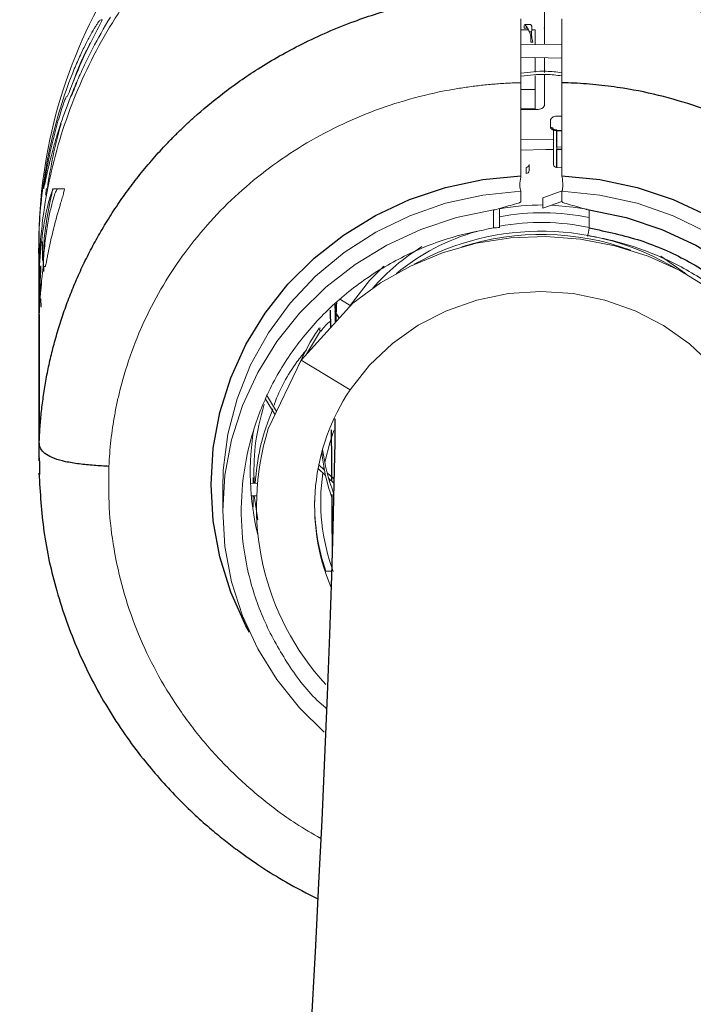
# Paper-space layout '_Front' of a CAD drawing. Header units: millimetres. Extents: x -1506 to 1507, y 5 to 2555.
# Tile 23 of 55: x -1335 to -1280, y 2265 to 2345. Entities that reach past the tile are written whole.
import ezdxf

# ---------------------------------------------------------------- set-up
doc = ezdxf.new("R2010")
doc.units = ezdxf.units.MM

psp = doc.layouts.new('_Front')

# ---------------------------------------------------------------- linework, layer by layer
at = {"color": 144, "linetype": 'Continuous', "lineweight": 18}
for p, q in [((-1292.424, 2363.914), (-1292.424, 2342.83)), ((-1293.728, 2344.008), (-1294.349, 2344.005)), ((-1294.066, 2344.151), (-1294.078, 2344.362)), ((-1294.066, 2344.151), (-1293.9, 2344.151)), ((-1293.571, 2344.447), (-1294.043, 2344.447)), ((-1293.825, 2344.25), (-1293.9, 2344.151)), ((-1293.18, 2344.011), (-1293.47, 2344.009)), ((-1293.18, 2342.812), (-1293.18, 2344.011)), ((-1292.476, 2344.151), (-1292.424, 2344.151)), ((-1292.424, 2344.447), (-1292.453, 2344.447)), ((-1293.641, 2343.841), (-1293.475, 2343.841)), ((-1294.349, 2342.789), (-1291.003, 2342.846)), ((-1293.537, 2343.013), (-1293.372, 2343.013)), ((-1291.003, 2341.689), (-1294.349, 2341.772)), ((-1293.18, 2340.554), (-1293.18, 2341.726)), ((-1292.424, 2341.704), (-1292.424, 2340.539)), ((-1293.18, 2340.276), (-1293.18, 2337.578)), ((-1292.424, 2340.339), (-1292.424, 2337.923)), ((-1294.349, 2332.11), (-1294.349, 2339.696)), ((-1294.349, 2339.136), (-1293.18, 2339.15)), ((-1291.003, 2332.11), (-1291.003, 2339.696)), ((-1291.424, 2336.963), (-1291.003, 2336.963)), ((-1291.928, 2336.07), (-1291.928, 2336.644)), ((-1291.681, 2335.872), (-1291.679, 2335.849)), ((-1291.676, 2335.85), (-1291.676, 2333.016)), ((-1291.424, 2335.786), (-1291.424, 2335.841)), ((-1291.003, 2335.811), (-1291.424, 2335.816)), ((-1291.424, 2335.786), (-1291.003, 2335.782)), ((-1294.349, 2335.097), (-1291.676, 2335.073)), ((-1291.003, 2334.456), (-1291.424, 2334.45)), ((-1293.917, 2332.789), (-1293.917, 2332.288)), ((-1293.676, 2332.528), (-1293.676, 2333.016)), ((-1291.003, 2332.744), (-1291.424, 2332.788)), ((-1294.349, 2330.849), (-1294.349, 2329.998)), ((-1290.991, 2330.893), (-1292.547, 2330.323)), ((-1292.547, 2330.323), (-1292.547, 2329.466)), ((-1291.003, 2330.849), (-1291.003, 2329.998)), ((-1292.547, 2329.466), (-1291.003, 2329.998)), ((-1296.587, 2327.857), (-1296.587, 2329.32)), ((-1296.08, 2329.435), (-1296.08, 2327.903)), ((-1288.765, 2329.32), (-1288.765, 2327.857)), ((-1333.639, 2325.212), (-1333.639, 2328.264)), ((-1333.376, 2326.102), (-1333.376, 2325.195)), ((-1333.375, 2325.778), (-1333.327, 2324.98)), ((-1333.639, 2325.187), (-1333.639, 2324.429)), ((-1333.562, 2323.902), (-1333.639, 2325.177)), ((-1333.31, 2324.706), (-1333.301, 2324.557)), ((-1333.528, 2322.536), (-1333.579, 2324.096)), ((-1333.639, 2323.381), (-1333.639, 2322.062)), ((-1333.621, 2323.331), (-1333.538, 2322.379)), ((-1333.502, 2322.896), (-1333.512, 2323.057)), ((-1333.491, 2321.382), (-1333.514, 2322.083)), ((-1312.267, 2317.084), (-1308.057, 2321.718)), ((-1309.062, 2322.014), (-1308.271, 2321.534)), ((-1308.271, 2321.534), (-1308.243, 2321.514)), ((-1333.631, 2320.152), (-1333.664, 2321.065)), ((-1333.639, 2320.791), (-1333.633, 2318.916)), ((-1311.827, 2317.569), (-1310.701, 2319.459)), ((-1312.267, 2317.084), (-1314.959, 2311.459)), ((-1308.271, 2314.659), (-1312.267, 2317.084)), ((-1315.089, 2314.254), (-1314.28, 2312.879)), ((-1314.407, 2312.613), (-1315.211, 2313.957)), ((-1333.612, 2307.749), (-1333.639, 2310.523)), ((-1310.282, 2307.66), (-1310.917, 2308.274)), ((-1310.862, 2308.573), (-1310.372, 2308.09)), ((-1310.456, 2308.172), (-1310.423, 2308.364)), ((-1310.151, 2307.88), (-1309.638, 2307.413)), ((-1315.841, 2307.022), (-1316.41, 2307.032)), ((-1316.176, 2307.5), (-1316.176, 2307.028)), ((-1309.639, 2307.079), (-1310.024, 2307.422)), ((-1318.676, 2306.616), (-1318.676, 2304.783)), ((-1316.343, 2306.009), (-1315.907, 2306.017)), ((-1316.176, 2306.012), (-1316.176, 2305.08)), ((-1316.098, 2306.014), (-1315.812, 2304.047))]:
    psp.add_line(p, q, dxfattribs=at)
at = {"color": 7, "linetype": 'Continuous', "lineweight": 25}
for p, q in [((-1294.349, 2337.568), (-1293.18, 2337.578)), ((-1291.424, 2334.45), (-1291.424, 2335.786)), ((-1291.426, 2334.275), (-1291.003, 2334.281)), ((-1291.424, 2332.788), (-1291.424, 2334.275)), ((-1333.676, 2326.52), (-1333.676, 2324.195)), ((-1333.669, 2325.762), (-1333.675, 2326.201)), ((-1333.643, 2324.867), (-1333.658, 2325.295)), ((-1333.676, 2324.183), (-1333.676, 2308.864)), ((-1333.607, 2324.149), (-1333.633, 2324.645)), ((-1333.537, 2323.143), (-1333.56, 2323.433)), ((-1309.449, 2320.186), (-1309.488, 2321.673)), ((-1333.639, 2320.791), (-1333.639, 2310.523)), ((-1309.506, 2320.65), (-1309.5, 2320.13)), ((-1333.622, 2308.839), (-1333.612, 2307.746)), ((-1309.794, 2299.84), (-1310.334, 2299.868))]:
    psp.add_line(p, q, dxfattribs=at)
at = {"color": 144, "linetype": 'Continuous', "lineweight": 18, "flags": 128}
for points in [[(-1292.928, 2337.524), (-1293.436, 2337.524), (-1294.349, 2337.523)], [(-1294.349, 2334.197), (-1292.324, 2334.258), (-1291.676, 2334.241)], [(-1294.349, 2330.849), (-1297.456, 2330.532), (-1300.494, 2329.862), (-1303.418, 2328.848), (-1306.187, 2327.505), (-1308.759, 2325.853), (-1311.099, 2323.915), (-1313.171, 2321.72), (-1314.946, 2319.3), (-1316.397, 2316.689), (-1317.505, 2313.925), (-1318.252, 2311.049), (-1318.629, 2308.103), (-1318.676, 2306.616)], [(-1266.676, 2306.616), (-1266.723, 2308.103), (-1267.1, 2311.049), (-1267.847, 2313.925), (-1268.955, 2316.689), (-1270.406, 2319.3), (-1272.181, 2321.72), (-1274.253, 2323.915), (-1276.593, 2325.853), (-1279.165, 2327.505), (-1281.934, 2328.848), (-1284.858, 2329.862), (-1287.896, 2330.532), (-1291.003, 2330.849)], [(-1288.939, 2329.372), (-1290.091, 2329.559), (-1291.839, 2329.71)], [(-1296.587, 2329.32), (-1299.594, 2328.695), (-1302.504, 2327.737), (-1305.276, 2326.46), (-1307.873, 2324.882), (-1310.257, 2323.024), (-1312.395, 2320.914), (-1314.257, 2318.58), (-1315.818, 2316.056), (-1317.055, 2313.375), (-1317.951, 2310.577), (-1318.494, 2307.699), (-1318.676, 2304.783), (-1318.494, 2301.868), (-1317.951, 2298.997), (-1317.055, 2296.208), (-1315.818, 2293.541), (-1314.257, 2291.033), (-1312.395, 2288.72), (-1310.384, 2286.744)], [(-1308.057, 2321.718), (-1305.802, 2323.371), (-1303.348, 2324.749), (-1300.733, 2325.832), (-1297.997, 2326.603), (-1295.179, 2327.05), (-1292.324, 2327.167), (-1289.475, 2326.952), (-1286.673, 2326.408), (-1283.963, 2325.543), (-1281.384, 2324.371), (-1278.976, 2322.909), (-1276.774, 2321.179), (-1274.813, 2319.208), (-1273.122, 2317.025), (-1271.727, 2314.663), (-1270.648, 2312.158), (-1269.902, 2309.548), (-1269.5, 2306.872), (-1269.448, 2304.17), (-1269.747, 2301.484), (-1270.393, 2298.854)], [(-1288.908, 2327.234), (-1288.909, 2327.19), (-1288.903, 2327.184), (-1288.891, 2327.216), (-1288.874, 2327.284), (-1288.852, 2327.387), (-1288.826, 2327.521), (-1288.796, 2327.679), (-1288.765, 2327.857)], [(-1280.856, 2324.083), (-1280.923, 2324.139), (-1282.917, 2325.554)], [(-1305.538, 2324.729), (-1306.694, 2323.559), (-1308.271, 2321.534)], [(-1308.271, 2314.659), (-1306.694, 2316.655), (-1304.831, 2318.418), (-1302.721, 2319.912), (-1300.407, 2321.106), (-1297.936, 2321.976), (-1295.358, 2322.504), (-1292.725, 2322.681), (-1290.091, 2322.501), (-1287.51, 2321.969), (-1285.035, 2321.095), (-1282.714, 2319.898), (-1280.597, 2318.401), (-1278.725, 2316.636), (-1277.138, 2314.637), (-1275.866, 2312.447), (-1274.937, 2310.108), (-1274.369, 2307.669), (-1274.173, 2305.18), (-1274.354, 2302.691), (-1274.907, 2300.253), (-1275.231, 2299.301)], [(-1310.701, 2319.459), (-1310.754, 2319.515), (-1310.793, 2319.566), (-1310.818, 2319.611), (-1310.826, 2319.647), (-1310.818, 2319.673), (-1310.793, 2319.688), (-1310.754, 2319.691), (-1310.701, 2319.683)], [(-1310.351, 2308.743), (-1309.947, 2310.329), (-1309.6, 2311.336)]]:
    psp.add_lwpolyline(points, dxfattribs=at)
at = {"color": 7, "linetype": 'Continuous', "lineweight": 25, "flags": 128}
for points in [[(-1316.496, 2294.894), (-1316.773, 2295.412), (-1318.008, 2298.162), (-1318.901, 2301.024), (-1319.442, 2303.959), (-1319.624, 2306.928), (-1319.442, 2309.892), (-1318.901, 2312.809), (-1318.008, 2315.642), (-1316.773, 2318.352), (-1315.215, 2320.902), (-1313.353, 2323.259), (-1311.213, 2325.391), (-1308.824, 2327.27), (-1306.217, 2328.869), (-1303.428, 2330.168), (-1300.493, 2331.149), (-1297.454, 2331.799), (-1294.349, 2332.11)], [(-1291.003, 2332.11), (-1287.898, 2331.799), (-1284.859, 2331.149), (-1281.924, 2330.168), (-1279.135, 2328.869), (-1276.528, 2327.27), (-1274.139, 2325.391), (-1271.999, 2323.259), (-1270.137, 2320.902), (-1268.579, 2318.352), (-1267.344, 2315.642), (-1266.451, 2312.809), (-1265.91, 2309.892), (-1265.728, 2306.928), (-1265.91, 2303.959), (-1266.451, 2301.024), (-1267.344, 2298.162), (-1268.579, 2295.412), (-1268.856, 2294.894)], [(-1288.765, 2329.32), (-1285.758, 2328.695), (-1282.848, 2327.737), (-1280.076, 2326.46), (-1277.479, 2324.882), (-1275.095, 2323.024), (-1272.957, 2320.914), (-1271.095, 2318.58), (-1269.534, 2316.056), (-1268.297, 2313.375), (-1267.401, 2310.577), (-1266.858, 2307.699), (-1266.676, 2304.783), (-1266.858, 2301.868), (-1267.401, 2298.997), (-1268.297, 2296.208), (-1269.534, 2293.541), (-1271.095, 2291.033), (-1272.957, 2288.72), (-1275.095, 2286.633), (-1275.733, 2286.099)], [(-1309.513, 2312.283), (-1309.538, 2310.368), (-1309.603, 2306.999), (-1309.692, 2303.353), (-1309.805, 2299.471), (-1309.964, 2294.705), (-1310.152, 2289.751), (-1310.365, 2284.676), (-1310.598, 2279.543), (-1310.849, 2274.412), (-1311.113, 2269.34), (-1311.524, 2261.954)]]:
    psp.add_lwpolyline(points, dxfattribs=at)
at = {"color": 144, "linetype": 'Continuous', "lineweight": 18}
for centre, radius, start, end in [((-1292.676, 2326.52), 41, 147.99481, 180), ((-1291.914, 2335.832), 0.239, 4.33247, 93.34305), ((-1284.843, 2334.307), 6.583, 178.75343, 180.27361), ((-1293.916, 2333.029), 0.24, 269.78812, 356.86088), ((-1291.436, 2333.029), 0.24, 183.13912, 270.21188), ((-1293.923, 2332.535), 0.247, 271.47838, 358.59258), ((-1286.862, 2300.429), 30.435, 104.90238, 107.63058), ((-1292.624, 2310.346), 19.38, 89.77139, 100.27223), ((-1298.49, 2300.429), 30.435, 72.36942, 75.09762), ((-1292.62, 2310.261), 18.831, 78.18667, 100.58732), ((-1296.588, 2330.666), 2.81, 270.02771, 280.41454), ((-1292.733, 2309.284), 19.017, 77.9587, 100.13881), ((-1292.983, 2310.072), 18.19, 105.77493, 129.29674), ((-1292.678, 2306.307), 21.283, 58.78334, 119.14882), ((-1292.677, 2306.107), 21.225, 69.90231, 107.80353), ((-1293.052, 2311.128), 17.854, 121.63851, 138.51542), ((-1294.159, 2305.154), 17.015, 146.03921, 202.70347), ((-1295.149, 2307.923), 21.28, 170.18333, 193.82929), ((-1294.48, 2305.129), 21.436, 162.82279, 222.64634), ((-1294.191, 2311.245), 16.486, 185.85067, 199.44607), ((-1294.407, 2311.989), 16.271, 187.76997, 200.69968), ((-1294.401, 2305.509), 16.275, 171.66237, 200.4131), ((-1294.439, 2305.352), 16.736, 179.20037, 199.14238)]:
    psp.add_arc(centre, radius, start, end, dxfattribs=at)
for points, knots in [([(-1323.216, 2350.537), (-1324.799, 2348.786), (-1326.207, 2346.926), (-1328.066, 2343.979), (-1328.643, 2342.971), (-1329.713, 2340.901), (-1330.205, 2339.838), (-1331.545, 2336.579), (-1332.237, 2334.361), (-1332.984, 2330.97), (-1333.185, 2329.829), (-1333.411, 2328.1), (-1333.474, 2327.521), (-1333.576, 2326.358), (-1333.614, 2325.772), (-1333.639, 2325.187)], [0, 0, 0, 0, 0.25, 0.25, 0.375, 0.375, 0.5, 0.5, 0.75, 0.75, 0.875, 0.875, 0.9375, 0.9375, 1, 1, 1, 1]), ([(-1291.003, 2347.288), (-1290.79, 2347.281), (-1290.35, 2347.268), (-1289.67, 2347.235), (-1288.95, 2347.189), (-1288.189, 2347.127), (-1287.388, 2347.046), (-1286.548, 2346.946), (-1285.669, 2346.822), (-1284.753, 2346.674), (-1283.8, 2346.497), (-1282.812, 2346.291), (-1281.789, 2346.05), (-1280.733, 2345.774), (-1279.647, 2345.459), (-1278.531, 2345.102), (-1276.315, 2344.323), (-1273.255, 2342.997), (-1269.68, 2340.972), (-1266.76, 2338.93), (-1264.646, 2337.175), (-1263.108, 2335.736), (-1261.96, 2334.568), (-1260.879, 2333.371), (-1259.864, 2332.149), (-1258.914, 2330.906), (-1258.03, 2329.645), (-1257.209, 2328.369), (-1256.452, 2327.082), (-1255.757, 2325.787), (-1255.123, 2324.487), (-1254.548, 2323.184), (-1254.031, 2321.882), (-1253.571, 2320.582), (-1253.165, 2319.287), (-1252.813, 2317.999), (-1252.512, 2316.72), (-1252.26, 2315.453), (-1252.055, 2314.199), (-1251.897, 2312.959), (-1251.779, 2311.736), (-1251.735, 2310.925), (-1251.713, 2310.523)], [0, 0, 0, 0, 0.010491, 0.021667, 0.033528, 0.046073, 0.059304, 0.073219, 0.087819, 0.103103, 0.119072, 0.135726, 0.153065, 0.171088, 0.189797, 0.209189, 0.229267, 0.306615, 0.375185, 0.434974, 0.485981, 0.51411, 0.541874, 0.569272, 0.596305, 0.622973, 0.649276, 0.675213, 0.700785, 0.725992, 0.750833, 0.77531, 0.799421, 0.823167, 0.846548, 0.869565, 0.892216, 0.914502, 0.936424, 0.957981, 0.979173, 1, 1, 1, 1]), ([(-1333.281, 2331.075), (-1333.269, 2331.084), (-1333.244, 2331.185), (-1333.161, 2331.568), (-1333.102, 2331.854), (-1332.94, 2332.587), (-1332.837, 2333.035), (-1332.636, 2333.826), (-1332.56, 2334.111), (-1332.393, 2334.712), (-1332.301, 2335.028), (-1332, 2336.018), (-1331.763, 2336.734), (-1331.339, 2337.889), (-1331.187, 2338.285), (-1330.865, 2339.088), (-1330.694, 2339.496), (-1330.331, 2340.323), (-1330.139, 2340.742), (-1329.734, 2341.591), (-1329.519, 2342.022), (-1328.847, 2343.318), (-1328.363, 2344.181), (-1327.841, 2345.041)], [0, 0, 0, 0, 0.125, 0.125, 0.25, 0.25, 0.375, 0.375, 0.4375, 0.4375, 0.5, 0.5, 0.625, 0.625, 0.6875, 0.6875, 0.75, 0.75, 0.8125, 0.8125, 0.875, 0.875, 1, 1, 1, 1]), ([(-1331.916, 2337.653), (-1331.618, 2338.622), (-1331.299, 2339.522), (-1330.884, 2340.566), (-1330.8, 2340.771), (-1330.634, 2341.166), (-1330.552, 2341.357), (-1330.306, 2341.91), (-1330.145, 2342.254), (-1329.833, 2342.89), (-1329.681, 2343.183), (-1329.403, 2343.698), (-1329.275, 2343.921), (-1329.103, 2344.205), (-1329.049, 2344.291), (-1328.95, 2344.446), (-1328.904, 2344.514), (-1328.781, 2344.687), (-1328.719, 2344.763), (-1328.678, 2344.796)], [0, 0, 0, 0, 0.25, 0.25, 0.3125, 0.3125, 0.375, 0.375, 0.5, 0.5, 0.625, 0.625, 0.75, 0.75, 0.8125, 0.8125, 0.875, 0.875, 1, 1, 1, 1]), ([(-1328.508, 2344.836), (-1328.501, 2344.838), (-1328.511, 2344.807), (-1328.562, 2344.694), (-1328.603, 2344.612), (-1328.749, 2344.323), (-1328.877, 2344.079), (-1328.999, 2343.85)], [0, 0, 0, 0, 0.25, 0.25, 0.5, 0.5, 1, 1, 1, 1]), ([(-1294.349, 2344.286), (-1294.349, 2344.339), (-1294.349, 2344.446), (-1294.349, 2344.601), (-1294.349, 2344.753), (-1294.349, 2344.85), (-1294.349, 2344.899)], [0, 0, 0, 0, 0.249239, 0.498602, 0.748661, 1, 1, 1, 1]), ([(-1291.003, 2344.9), (-1291.003, 2344.85), (-1291.003, 2344.753), (-1291.003, 2344.601), (-1291.003, 2344.446), (-1291.003, 2344.34), (-1291.003, 2344.286)], [0, 0, 0, 0, 0.25134, 0.501399, 0.750762, 1, 1, 1, 1]), ([(-1294.349, 2343.462), (-1294.349, 2343.534), (-1294.349, 2343.676), (-1294.349, 2343.885), (-1294.349, 2344.089), (-1294.349, 2344.221), (-1294.349, 2344.286)], [0, 0, 0, 0, 0.254882, 0.506288, 0.754511, 1, 1, 1, 1]), ([(-1294.043, 2344.411), (-1294.02, 2344.411), (-1293.965, 2344.411), (-1293.796, 2344.142), (-1293.671, 2343.9), (-1293.641, 2343.841)], [0, 0, 0, 0, 0.336118, 0.837999, 1, 1, 1, 1]), ([(-1293.475, 2343.841), (-1293.459, 2344.022), (-1293.428, 2344.373), (-1293.525, 2344.417), (-1293.571, 2344.439)], [0, 0, 0, 0, 0.514765, 1, 1, 1, 1]), ([(-1291.003, 2344.286), (-1291.003, 2344.234), (-1291.003, 2344.129), (-1291.003, 2343.968), (-1291.003, 2343.803), (-1291.003, 2343.634), (-1291.003, 2343.52), (-1291.003, 2343.463)], [0, 0, 0, 0, 0.196194, 0.39407, 0.59388, 0.795814, 1, 1, 1, 1]), ([(-1294.349, 2342.432), (-1294.349, 2342.503), (-1294.349, 2342.645), (-1294.349, 2342.855), (-1294.349, 2343.062), (-1294.349, 2343.264), (-1294.349, 2343.397), (-1294.349, 2343.462)], [0, 0, 0, 0, 0.207462, 0.411316, 0.611407, 0.807643, 1, 1, 1, 1]), ([(-1293.641, 2343.841), (-1293.596, 2343.751), (-1293.564, 2343.628), (-1293.529, 2343.336), (-1293.526, 2343.174), (-1293.537, 2343.013)], [0, 0, 0, 0, 0.5, 0.5, 1, 1, 1, 1]), ([(-1293.372, 2343.013), (-1293.417, 2343.168), (-1293.449, 2343.327), (-1293.483, 2343.62), (-1293.486, 2343.748), (-1293.475, 2343.841)], [0, 0, 0, 0, 0.5, 0.5, 1, 1, 1, 1]), ([(-1291.003, 2343.463), (-1291.003, 2343.397), (-1291.003, 2343.264), (-1291.003, 2343.062), (-1291.003, 2342.855), (-1291.003, 2342.644), (-1291.003, 2342.502), (-1291.003, 2342.431)], [0, 0, 0, 0, 0.192344, 0.388574, 0.588666, 0.792527, 1, 1, 1, 1]), ([(-1329.427, 2343), (-1329.497, 2342.874), (-1329.857, 2342.223), (-1330.404, 2341.078), (-1330.785, 2339.979), (-1330.828, 2339.855)], [0, 0, 0, 0, 0.175798, 0.907646, 1, 1, 1, 1]), ([(-1294.349, 2339.696), (-1294.349, 2339.937), (-1294.349, 2340.382), (-1294.349, 2340.992), (-1294.349, 2341.516), (-1294.349, 2341.98), (-1294.349, 2342.284), (-1294.349, 2342.432)], [0, 0, 0, 0, 0.270366, 0.499597, 0.675124, 0.842248, 1, 1, 1, 1]), ([(-1291.003, 2342.431), (-1291.003, 2342.358), (-1291.003, 2342.211), (-1291.003, 2341.988), (-1291.003, 2341.759), (-1291.003, 2341.526), (-1291.003, 2341.287), (-1291.003, 2340.918), (-1291.003, 2340.385), (-1291.003, 2339.938), (-1291.003, 2339.696)], [0, 0, 0, 0, 0.077383, 0.157187, 0.239317, 0.323658, 0.410082, 0.498454, 0.728547, 1, 1, 1, 1]), ([(-1294.349, 2340.479), (-1293.661, 2340.564), (-1292.544, 2340.702), (-1291.431, 2340.568), (-1291.003, 2340.517)], [0, 0, 0, 0, 0.616031, 1, 1, 1, 1]), ([(-1291.003, 2340.262), (-1291.431, 2340.313), (-1292.545, 2340.447), (-1293.662, 2340.309), (-1294.349, 2340.224)], [0, 0, 0, 0, 0.3845901, 1, 1, 1, 1]), ([(-1330.925, 2339.632), (-1331.033, 2339.357), (-1331.133, 2339.099), (-1331.248, 2338.812), (-1331.279, 2338.736), (-1331.326, 2338.629), (-1331.34, 2338.6), (-1331.346, 2338.597)], [0, 0, 0, 0, 0.5, 0.5, 0.75, 0.75, 1, 1, 1, 1]), ([(-1331.025, 2338.603), (-1331.02, 2338.605), (-1331.005, 2338.635), (-1330.958, 2338.741), (-1330.927, 2338.818), (-1330.813, 2339.101), (-1330.712, 2339.359), (-1330.603, 2339.633)], [0, 0, 0, 0, 0.25, 0.25, 0.5, 0.5, 1, 1, 1, 1]), ([(-1294.349, 2339.696), (-1294.536, 2339.691), (-1294.909, 2339.682), (-1295.468, 2339.657), (-1296.026, 2339.624), (-1296.584, 2339.582), (-1297.141, 2339.532), (-1297.698, 2339.473), (-1298.253, 2339.405), (-1298.808, 2339.33), (-1300.279, 2339.106), (-1302.645, 2338.615), (-1305.831, 2337.637), (-1308.903, 2336.372), (-1311.825, 2334.829), (-1314.571, 2333.029), (-1317.118, 2330.983), (-1319.449, 2328.706), (-1321.534, 2326.225), (-1323.356, 2323.564), (-1324.892, 2320.743), (-1326.142, 2317.788), (-1326.874, 2315.404), (-1327.279, 2313.676), (-1327.488, 2312.632), (-1327.661, 2311.583), (-1327.797, 2310.529), (-1327.9, 2309.47), (-1327.939, 2308.761), (-1327.958, 2308.407)], [0, 0, 0, 0, 0.010754, 0.021506, 0.032257, 0.043011, 0.05377, 0.064538, 0.075316, 0.086108, 0.096916, 0.161333, 0.225782, 0.290399, 0.355036, 0.419373, 0.483721, 0.548297, 0.613155, 0.67732, 0.741787, 0.806517, 0.871021, 0.892572, 0.914071, 0.935541, 0.957005, 0.978484, 1, 1, 1, 1]), ([(-1331.436, 2338.551), (-1331.456, 2338.517), (-1331.491, 2338.435), (-1331.589, 2338.184), (-1331.649, 2338.02), (-1331.786, 2337.622), (-1331.86, 2337.397), (-1332.016, 2336.895), (-1332.095, 2336.631), (-1332.173, 2336.353)], [0, 0, 0, 0, 0.25, 0.25, 0.5, 0.5, 0.75, 0.75, 1, 1, 1, 1]), ([(-1292.928, 2337.524), (-1292.792, 2337.525), (-1292.66, 2337.568), (-1292.476, 2337.714), (-1292.424, 2337.816), (-1292.424, 2337.923)], [0, 0, 0, 0, 0.5, 0.5, 1, 1, 1, 1]), ([(-1291.424, 2336.963), (-1291.557, 2336.963), (-1291.687, 2336.927), (-1291.873, 2336.808), (-1291.928, 2336.726), (-1291.928, 2336.644)], [0, 0, 0, 0, 0.5, 0.5, 1, 1, 1, 1]), ([(-1291.424, 2335.842), (-1291.436, 2335.842), (-1291.482, 2335.841), (-1291.56, 2335.853), (-1291.638, 2335.874), (-1291.688, 2335.9), (-1291.691, 2335.904), (-1291.693, 2335.906)], [0, 0, 0, 0, 0.0809243, 0.317088, 0.5508353, 0.7801552, 1, 1, 1, 1]), ([(-1291.424, 2335.786), (-1291.463, 2335.787), (-1291.501, 2335.789), (-1291.565, 2335.796), (-1291.592, 2335.801), (-1291.655, 2335.817), (-1291.676, 2335.832), (-1291.676, 2335.85)], [0, 0, 0, 0, 0.25, 0.25, 0.5, 0.5, 1, 1, 1, 1]), ([(-1294.361, 2330.893), (-1294.382, 2330.939), (-1294.398, 2331.001), (-1294.421, 2331.156), (-1294.426, 2331.246), (-1294.426, 2331.549), (-1294.402, 2331.782), (-1294.36, 2331.999)], [0, 0, 0, 0, 0.25, 0.25, 0.5, 0.5, 1, 1, 1, 1]), ([(-1290.992, 2331.999), (-1290.95, 2331.782), (-1290.926, 2331.55), (-1290.926, 2331.146), (-1290.949, 2330.985), (-1290.991, 2330.893)], [0, 0, 0, 0, 0.5, 0.5, 1, 1, 1, 1]), ([(-1333.639, 2324.429), (-1333.594, 2325.425), (-1333.511, 2326.334), (-1333.297, 2327.979), (-1333.172, 2328.677), (-1332.982, 2329.547), (-1332.918, 2329.806), (-1332.799, 2330.25), (-1332.742, 2330.436), (-1332.639, 2330.736), (-1332.592, 2330.851), (-1332.514, 2331.006), (-1332.482, 2331.044), (-1332.46, 2331.044)], [0, 0, 0, 0, 0.25, 0.25, 0.5, 0.5, 0.625, 0.625, 0.75, 0.75, 0.875, 0.875, 1, 1, 1, 1]), ([(-1333.425, 2330.534), (-1333.407, 2330.694), (-1333.39, 2330.83), (-1333.366, 2331.017), (-1333.358, 2331.068), (-1333.357, 2331.068)], [0, 0, 0, 0, 0.5, 0.5, 1, 1, 1, 1]), ([(-1332.152, 2331.039), (-1332.187, 2331.005), (-1332.259, 2330.937), (-1332.45, 2330.411), (-1332.676, 2329.58), (-1332.915, 2328.447), (-1333.128, 2327.019), (-1333.272, 2325.75), (-1333.306, 2324.917), (-1333.314, 2324.706)], [0, 0, 0, 0, 0.157, 0.314021, 0.470919, 0.627821, 0.786982, 0.946117, 1, 1, 1, 1]), ([(-1333.271, 2324.305), (-1333.287, 2324.997), (-1333.339, 2327.278), (-1332.858, 2329.519), (-1332.523, 2331.081)], [0, 0, 0, 0, 0.3032498, 1, 1, 1, 1]), ([(-1333.055, 2331.063), (-1333.056, 2331.063), (-1333.058, 2331.05), (-1333.065, 2331.002), (-1333.07, 2330.966), (-1333.088, 2330.827), (-1333.105, 2330.691), (-1333.124, 2330.531)], [0, 0, 0, 0, 0.25, 0.25, 0.5, 0.5, 1, 1, 1, 1]), ([(-1331.603, 2331.037), (-1331.595, 2331.046), (-1331.59, 2331.045), (-1331.586, 2331.025), (-1331.587, 2331.006), (-1331.599, 2330.923), (-1331.619, 2330.832), (-1331.679, 2330.602), (-1331.717, 2330.464), (-1331.802, 2330.17), (-1331.849, 2330.014), (-1331.896, 2329.862)], [0, 0, 0, 0, 0.125, 0.125, 0.25, 0.25, 0.5, 0.5, 0.75, 0.75, 1, 1, 1, 1]), ([(-1294.689, 2329.841), (-1294.608, 2329.862), (-1294.535, 2329.886), (-1294.441, 2329.925), (-1294.412, 2329.939), (-1294.367, 2329.968), (-1294.349, 2329.983), (-1294.349, 2329.998)], [0, 0, 0, 0, 0.5, 0.5, 0.75, 0.75, 1, 1, 1, 1]), ([(-1291.003, 2329.998), (-1291.003, 2329.983), (-1290.985, 2329.968), (-1290.94, 2329.939), (-1290.911, 2329.925), (-1290.817, 2329.886), (-1290.744, 2329.862), (-1290.663, 2329.841)], [0, 0, 0, 0, 0.25, 0.25, 0.5, 0.5, 1, 1, 1, 1]), ([(-1310.198, 2288.649), (-1310.454, 2288.872), (-1311.723, 2289.976), (-1313.508, 2292.412), (-1315.426, 2295.876), (-1316.673, 2299.629), (-1317.236, 2303.525), (-1317.113, 2307.464), (-1316.283, 2311.328), (-1314.796, 2315.014), (-1312.667, 2318.407), (-1309.982, 2321.425), (-1306.796, 2323.967), (-1303.409, 2325.858), (-1299.975, 2327.177), (-1297.716, 2327.63), (-1296.587, 2327.857)], [0, 0, 0, 0, 0.019573, 0.096939, 0.174214, 0.251489, 0.328859, 0.406229, 0.483598, 0.560967, 0.638347, 0.715728, 0.793121, 0.870514, 0.935257, 1, 1, 1, 1]), ([(-1275.666, 2289.785), (-1274.948, 2290.531), (-1273.34, 2292.2), (-1271.465, 2295.258), (-1270.022, 2298.765), (-1269.224, 2302.465), (-1269.1, 2306.241), (-1269.634, 2309.99), (-1270.834, 2313.601), (-1272.643, 2316.979), (-1275.032, 2320.016), (-1277.912, 2322.641), (-1281.218, 2324.763), (-1284.367, 2326.125), (-1286.965, 2326.881), (-1288.328, 2327.129), (-1288.908, 2327.234)], [0, 0, 0, 0, 0.062762, 0.140513, 0.218273, 0.296034, 0.373794, 0.451554, 0.52935, 0.607146, 0.68494, 0.762733, 0.840522, 0.91831, 0.965256, 1, 1, 1, 1]), ([(-1333.675, 2325.775), (-1333.676, 2325.907), (-1333.676, 2326.072), (-1333.675, 2326.416), (-1333.673, 2326.591), (-1333.671, 2326.741)], [0, 0, 0, 0, 0.5, 0.5, 1, 1, 1, 1]), ([(-1333.639, 2326.473), (-1333.657, 2325.953), (-1333.68, 2325.273), (-1333.675, 2325.092), (-1333.674, 2325.049)], [0, 0, 0, 0, 0.7641807, 1, 1, 1, 1]), ([(-1333.371, 2326.738), (-1333.373, 2326.59), (-1333.375, 2326.415), (-1333.376, 2326.073), (-1333.376, 2325.91), (-1333.375, 2325.778)], [0, 0, 0, 0, 0.5, 0.5, 1, 1, 1, 1]), ([(-1332.938, 2325.696), (-1332.964, 2325.562), (-1332.989, 2325.432), (-1333.036, 2325.193), (-1333.058, 2325.085), (-1333.114, 2324.814), (-1333.14, 2324.709), (-1333.149, 2324.709)], [0, 0, 0, 0, 0.25, 0.25, 0.5, 0.5, 1, 1, 1, 1]), ([(-1333.639, 2323.381), (-1333.627, 2323.627), (-1333.612, 2323.844), (-1333.59, 2324.132), (-1333.582, 2324.221), (-1333.567, 2324.384), (-1333.559, 2324.458), (-1333.538, 2324.642), (-1333.526, 2324.721), (-1333.51, 2324.785), (-1333.505, 2324.768), (-1333.505, 2324.643), (-1333.509, 2324.532), (-1333.521, 2324.307), (-1333.526, 2324.222), (-1333.537, 2324.032), (-1333.543, 2323.927), (-1333.563, 2323.585), (-1333.579, 2323.325), (-1333.602, 2322.886), (-1333.61, 2322.73), (-1333.625, 2322.406), (-1333.632, 2322.237), (-1333.639, 2322.062)], [0, 0, 0, 0, 0.125, 0.125, 0.1875, 0.1875, 0.25, 0.25, 0.375, 0.375, 0.5, 0.5, 0.625, 0.625, 0.6875, 0.6875, 0.75, 0.75, 0.875, 0.875, 0.9375, 0.9375, 1, 1, 1, 1]), ([(-1333.315, 2324.706), (-1333.334, 2324.549), (-1333.353, 2324.391), (-1333.388, 2324.074), (-1333.406, 2323.915), (-1333.455, 2323.435), (-1333.486, 2323.112), (-1333.568, 2322.134), (-1333.611, 2321.47), (-1333.639, 2320.791)], [0, 0, 0, 0, 0.125, 0.125, 0.25, 0.25, 0.5, 0.5, 1, 1, 1, 1]), ([(-1333.67, 2321.658), (-1333.67, 2322.037), (-1333.672, 2322.689), (-1333.649, 2323.176), (-1333.639, 2323.381)], [0, 0, 0, 0, 0.579973, 1, 1, 1, 1]), ([(-1333.639, 2322.062), (-1333.657, 2321.615), (-1333.68, 2321.017), (-1333.671, 2320.387), (-1333.668, 2320.228)], [0, 0, 0, 0, 0.747353, 1, 1, 1, 1]), ([(-1310.645, 2319.439), (-1310.529, 2319.601), (-1310.314, 2319.904), (-1310.026, 2320.147), (-1309.892, 2320.26)], [0, 0, 0, 0, 0.534748, 1, 1, 1, 1]), ([(-1310.819, 2319.671), (-1311.063, 2319.297), (-1311.709, 2318.304), (-1312.205, 2317.234), (-1312.514, 2316.568)], [0, 0, 0, 0, 0.37694, 1, 1, 1, 1]), ([(-1314.478, 2313.396), (-1314.466, 2313.435), (-1314.055, 2314.691), (-1313.18, 2316.241), (-1312.107, 2317.577), (-1311.848, 2317.9)], [0, 0, 0, 0, 0.023576, 0.764242, 1, 1, 1, 1]), ([(-1315.289, 2313.483), (-1315.589, 2312.346), (-1316.148, 2310.23), (-1316.126, 2308.04), (-1316.117, 2307.027)], [0, 0, 0, 0, 0.5372181, 1, 1, 1, 1]), ([(-1316.027, 2307.025), (-1315.928, 2308.014), (-1315.719, 2310.094), (-1314.97, 2312.063), (-1314.577, 2313.097)], [0, 0, 0, 0, 0.475235, 1, 1, 1, 1]), ([(-1327.958, 2308.407), (-1327.974, 2307.283), (-1328.006, 2305.036), (-1327.596, 2301.67), (-1326.857, 2298.35), (-1325.76, 2295.117), (-1324.333, 2292.006), (-1322.58, 2289.043), (-1320.524, 2286.255), (-1318.182, 2283.672), (-1315.579, 2281.336), (-1313.072, 2279.447), (-1311.362, 2278.466), (-1310.67, 2278.07)], [0, 0, 0, 0, 0.09358, 0.187177, 0.281073, 0.374953, 0.468359, 0.561676, 0.655645, 0.749387, 0.842961, 0.936558, 1, 1, 1, 1])]:
    psp.add_open_spline(points, degree=3, knots=knots, dxfattribs=at)
at = {"color": 7, "linetype": 'Continuous', "lineweight": 25}
for points, knots in [([(-1333.639, 2310.523), (-1333.628, 2310.733), (-1333.607, 2311.156), (-1333.562, 2311.791), (-1333.506, 2312.432), (-1333.438, 2313.077), (-1333.357, 2313.726), (-1333.265, 2314.38), (-1333.16, 2315.038), (-1333.042, 2315.699), (-1332.91, 2316.364), (-1332.766, 2317.033), (-1332.607, 2317.704), (-1332.435, 2318.378), (-1332.248, 2319.054), (-1332.047, 2319.733), (-1331.83, 2320.413), (-1331.599, 2321.094), (-1331.353, 2321.777), (-1331.091, 2322.461), (-1330.813, 2323.145), (-1330.52, 2323.829), (-1330.21, 2324.512), (-1329.884, 2325.195), (-1329.541, 2325.877), (-1329.182, 2326.558), (-1328.805, 2327.236), (-1328.411, 2327.912), (-1328, 2328.585), (-1327.572, 2329.255), (-1327.126, 2329.922), (-1326.662, 2330.584), (-1326.18, 2331.241), (-1325.68, 2331.893), (-1325.163, 2332.54), (-1324.627, 2333.18), (-1324.073, 2333.814), (-1323.5, 2334.44), (-1322.91, 2335.059), (-1322.301, 2335.669), (-1321.673, 2336.271), (-1320.504, 2337.343), (-1318.592, 2338.93), (-1315.672, 2340.972), (-1312.097, 2342.997), (-1308.797, 2344.426), (-1306.101, 2345.346), (-1304.289, 2345.872), (-1302.566, 2346.292), (-1300.938, 2346.62), (-1299.411, 2346.868), (-1297.989, 2347.048), (-1296.676, 2347.172), (-1295.475, 2347.251), (-1294.712, 2347.276), (-1294.349, 2347.288)], [0, 0, 0, 0, 0.010889, 0.021878, 0.032968, 0.044159, 0.05545, 0.066842, 0.078334, 0.089927, 0.10162, 0.113414, 0.125309, 0.137304, 0.149399, 0.161596, 0.173893, 0.18629, 0.198789, 0.211388, 0.224087, 0.236887, 0.249788, 0.26279, 0.275892, 0.289094, 0.302398, 0.315802, 0.329307, 0.342913, 0.356619, 0.370426, 0.384333, 0.398342, 0.412451, 0.426661, 0.440971, 0.455382, 0.469894, 0.484507, 0.49922, 0.514035, 0.565038, 0.624826, 0.693396, 0.770745, 0.803825, 0.835003, 0.86428, 0.891655, 0.917128, 0.940699, 0.962368, 0.982135, 1, 1, 1, 1]), ([(-1257.394, 2308.407), (-1257.403, 2308.6), (-1257.423, 2308.987), (-1257.465, 2309.566), (-1257.518, 2310.144), (-1257.581, 2310.72), (-1257.655, 2311.295), (-1257.739, 2311.868), (-1257.834, 2312.44), (-1257.94, 2313.011), (-1258.056, 2313.58), (-1258.183, 2314.147), (-1258.525, 2315.558), (-1259.21, 2317.787), (-1260.459, 2320.743), (-1261.996, 2323.564), (-1263.818, 2326.225), (-1265.903, 2328.706), (-1268.234, 2330.983), (-1270.78, 2333.029), (-1273.526, 2334.829), (-1276.449, 2336.372), (-1279.521, 2337.637), (-1282.707, 2338.615), (-1285.219, 2339.136), (-1286.986, 2339.394), (-1287.987, 2339.512), (-1288.99, 2339.603), (-1289.996, 2339.667), (-1290.667, 2339.687), (-1291.003, 2339.696)], [0, 0, 0, 0, 0.01174, 0.023467, 0.035183, 0.046893, 0.0586, 0.070308, 0.08202, 0.09374, 0.105471, 0.117217, 0.128982, 0.193472, 0.258216, 0.322669, 0.386848, 0.451692, 0.516282, 0.580616, 0.644967, 0.709589, 0.77422, 0.838655, 0.903087, 0.922526, 0.941922, 0.961288, 0.980642, 1, 1, 1, 1]), ([(-1291.928, 2336.07), (-1291.923, 2336.043), (-1291.914, 2335.988), (-1291.837, 2335.917), (-1291.754, 2335.871), (-1291.692, 2335.856), (-1291.68, 2335.853)], [0, 0, 0, 0, 0.294935, 0.620055, 0.920047, 1, 1, 1, 1]), ([(-1288.765, 2327.857), (-1287.35, 2327.56), (-1284.586, 2326.98), (-1280.75, 2325.273), (-1277.3, 2323.073), (-1274.299, 2320.335), (-1271.808, 2317.17), (-1269.922, 2313.649), (-1268.67, 2309.885), (-1268.115, 2305.978), (-1268.242, 2302.04), (-1269.081, 2298.189), (-1270.563, 2294.511), (-1272.735, 2291.187), (-1274.497, 2289.008), (-1275.645, 2288.117), (-1275.73, 2288.051)], [0, 0, 0, 0, 0.079921, 0.156098, 0.232275, 0.308458, 0.38464, 0.460825, 0.53701, 0.61316, 0.68931, 0.765461, 0.841611, 0.917753, 0.993894, 1, 1, 1, 1]), ([(-1309.398, 2321.746), (-1309.411, 2321.463), (-1309.434, 2320.98), (-1309.44, 2320.425), (-1309.442, 2320.194)], [0, 0, 0, 0, 0.584304, 1, 1, 1, 1]), ([(-1309.896, 2321.152), (-1309.895, 2320.952), (-1309.894, 2320.542), (-1309.89, 2319.986), (-1309.888, 2319.703)], [0, 0, 0, 0, 0.489613, 1, 1, 1, 1]), ([(-1309.154, 2320.511), (-1309.178, 2320.546), (-1309.291, 2320.705), (-1309.428, 2320.913), (-1309.482, 2321.015), (-1309.51, 2321.068)], [0, 0, 0, 0, 0.115462, 0.535138, 1, 1, 1, 1]), ([(-967.25, 706.969), (-967.275, 705.1), (-967.322, 701.567), (-967.669, 696.296), (-968.126, 691.526), (-968.646, 687.302), (-969.169, 683.679), (-969.642, 680.738), (-970.047, 678.404), (-970.414, 676.4), (-970.796, 674.405), (-971.233, 672.225), (-971.903, 669.036), (-972.892, 664.644), (-974.319, 658.839), (-976.082, 652.255), (-978.231, 644.862), (-980.82, 636.63), (-984.047, 627.116), (-987.943, 616.465), (-992.43, 605.066), (-997.179, 593.752), (-1002.053, 582.767), (-1007, 572.151), (-1012.852, 560.125), (-1019.581, 546.955), (-1027.121, 532.937), (-1034.022, 520.658), (-1040.207, 510.035), (-1045.638, 500.97), (-1050.734, 492.676), (-1055.634, 484.875), (-1062.029, 474.907), (-1070.038, 462.799), (-1077.355, 452.168), (-1082.245, 445.236), (-1084.653, 441.854), (-1086.937, 438.678), (-1088.97, 435.875), (-1090.642, 433.586), (-1091.937, 431.824), (-1093.032, 430.342), (-1094.384, 428.517), (-1096.39, 425.826), (-1099.275, 421.994), (-1102.986, 417.128), (-1107.537, 411.257), (-1114.394, 402.58), (-1123.227, 391.751), (-1133.706, 379.443), (-1143.885, 367.989), (-1153.73, 357.381), (-1163.201, 347.614), (-1172.233, 338.705), (-1179.328, 332.018), (-1184.546, 327.262), (-1188.013, 324.163), (-1191.326, 321.261), (-1194.293, 318.713), (-1196.541, 316.815), (-1198.084, 315.527), (-1199.297, 314.522), (-1200.77, 313.311), (-1202.75, 311.702), (-1205.268, 309.688), (-1208.757, 306.95), (-1213.314, 303.477), (-1218.749, 299.504), (-1224.346, 295.607), (-1229.734, 292.045), (-1234.843, 288.843), (-1239.676, 285.979), (-1244.233, 283.43), (-1249.165, 280.834), (-1254.356, 278.308), (-1259.658, 275.98), (-1263.64, 274.405), (-1266.452, 273.381), (-1268.301, 272.742), (-1270.305, 272.084), (-1272.871, 271.296), (-1276.379, 270.329), (-1281.441, 269.166), (-1287.371, 268.223), (-1293.502, 267.816), (-1298.662, 267.939), (-1302.719, 268.385), (-1305.86, 268.958), (-1308.241, 269.53), (-1310.222, 270.108), (-1312.118, 270.747), (-1314.315, 271.597), (-1317.112, 272.874), (-1320.331, 274.65), (-1323.646, 276.847), (-1326.677, 279.197), (-1329.373, 281.557), (-1331.664, 283.778), (-1333.5, 285.711), (-1334.899, 287.267), (-1336.072, 288.63), (-1337.221, 290.019), (-1338.386, 291.484), (-1340.316, 294.01), (-1343.017, 297.826), (-1346.454, 303.232), (-1349.98, 309.41), (-1353.571, 316.424), (-1357.195, 324.316), (-1360.831, 333.139), (-1364.433, 342.888), (-1368.501, 355.185), (-1372.782, 370.014), (-1377.077, 387.335), (-1380.923, 405.328), (-1384.349, 423.86), (-1387.705, 444.797), (-1390.863, 468.07), (-1393.732, 493.567), (-1396.159, 519.731), (-1398.163, 546.354), (-1399.775, 573.234), (-1401.008, 599.571), (-1401.916, 625.204), (-1402.618, 652.704), (-1403.088, 682.729), (-1403.246, 715.991), (-1403.083, 750.491), (-1402.596, 786.208), (-1401.788, 823.11), (-1400.661, 861.165), (-1399.246, 899.66), (-1397.563, 938.519), (-1395.634, 977.669), (-1393.438, 1017.705), (-1390.981, 1058.581), (-1388.272, 1100.247), (-1385.14, 1145.236), (-1381.548, 1193.563), (-1377.465, 1245.223), (-1373.098, 1297.606), (-1368.437, 1350.955), (-1363.5, 1405.15), (-1358.293, 1460.26), (-1352.845, 1516.085), (-1347.156, 1572.749), (-1341.25, 1630.136), (-1335.172, 1687.98), (-1329.503, 1741.012), (-1324.316, 1789.001), (-1319.66, 1831.765), (-1315.027, 1874.125), (-1310.452, 1915.907), (-1305.969, 1956.924), (-1302.077, 1992.767), (-1298.771, 2023.502), (-1296.031, 2049.244), (-1293.399, 2074.313), (-1290.892, 2098.632), (-1288.525, 2122.124), (-1286.315, 2144.71), (-1284.411, 2164.915), (-1282.798, 2182.812), (-1281.451, 2198.5), (-1280.246, 2213.43), (-1279.184, 2227.569), (-1278.303, 2240.239), (-1277.577, 2251.529), (-1276.981, 2261.589), (-1276.515, 2270.255), (-1276.157, 2277.629), (-1275.884, 2283.871), (-1275.663, 2289.668), (-1275.494, 2294.991), (-1275.376, 2299.805), (-1275.309, 2304.093), (-1275.297, 2307.749), (-1275.312, 2310.071), (-1275.342, 2311.025), (-1275.345, 2311.136)], [0, 0, 0, 0, 0.002986, 0.005645, 0.007983, 0.009999, 0.011693, 0.013062, 0.014054, 0.014865, 0.015744, 0.0167, 0.017732, 0.0199, 0.022354, 0.025101, 0.028151, 0.031515, 0.035206, 0.039743, 0.044418, 0.048978, 0.053412, 0.057709, 0.061861, 0.068064, 0.073845, 0.079175, 0.083357, 0.087179, 0.090631, 0.093909, 0.097161, 0.103467, 0.10965, 0.111174, 0.11269, 0.114166, 0.115432, 0.116461, 0.117254, 0.117814, 0.118469, 0.11973, 0.121477, 0.123707, 0.126418, 0.129602, 0.135819, 0.14175, 0.147387, 0.152727, 0.157767, 0.162491, 0.166858, 0.168665, 0.170404, 0.172078, 0.173617, 0.174808, 0.175395, 0.175884, 0.176587, 0.177552, 0.178773, 0.180243, 0.182588, 0.185291, 0.187925, 0.190396, 0.192711, 0.194874, 0.196892, 0.19877, 0.201362, 0.203637, 0.205568, 0.206411, 0.207178, 0.207889, 0.208917, 0.210385, 0.212253, 0.215186, 0.217683, 0.219798, 0.22158, 0.222786, 0.223806, 0.22465, 0.225367, 0.226299, 0.227524, 0.229063, 0.23074, 0.232255, 0.233592, 0.234935, 0.235961, 0.23667, 0.237329, 0.238011, 0.238718, 0.23945, 0.241602, 0.243971, 0.246605, 0.249503, 0.252684, 0.25617, 0.25998, 0.264066, 0.270324, 0.276816, 0.283501, 0.290342, 0.297301, 0.306536, 0.31584, 0.325145, 0.335043, 0.344799, 0.354348, 0.363633, 0.372608, 0.384171, 0.39619, 0.408657, 0.421564, 0.434903, 0.448661, 0.462826, 0.476651, 0.490816, 0.505307, 0.520107, 0.535197, 0.55056, 0.568985, 0.58772, 0.606726, 0.625959, 0.64577, 0.665719, 0.685976, 0.706593, 0.727488, 0.748568, 0.769727, 0.785418, 0.801037, 0.816527, 0.83183, 0.846881, 0.861615, 0.871325, 0.880838, 0.890131, 0.899183, 0.907971, 0.916473, 0.924669, 0.930956, 0.937027, 0.942874, 0.948506, 0.953961, 0.958467, 0.962976, 0.96752, 0.970981, 0.974516, 0.978158, 0.981945, 0.985921, 0.990133, 0.994624, 0.999378, 1, 1, 1, 1]), ([(-1309.823, 2311.381), (-1309.817, 2310.612), (-1309.805, 2309.31), (-1309.794, 2307.859), (-1309.789, 2307.265)], [0, 0, 0, 0, 0.590435, 1, 1, 1, 1]), ([(-1327.958, 2308.407), (-1328.36, 2308.43), (-1328.764, 2308.453), (-1329.577, 2308.516), (-1329.986, 2308.556), (-1330.774, 2308.657), (-1331.153, 2308.719), (-1331.839, 2308.867), (-1332.146, 2308.953), (-1332.668, 2309.147), (-1332.883, 2309.256), (-1333.228, 2309.492), (-1333.356, 2309.619), (-1333.535, 2309.878), (-1333.586, 2310.01), (-1333.639, 2310.269), (-1333.639, 2310.397), (-1333.639, 2310.523)], [0, 0, 0, 0, 0.125, 0.125, 0.25, 0.25, 0.375, 0.375, 0.5, 0.5, 0.625, 0.625, 0.75, 0.75, 0.875, 0.875, 1, 1, 1, 1]), ([(-1333.663, 2307.865), (-1333.567, 2306.27), (-1333.373, 2303.013), (-1332.289, 2298.151), (-1330.563, 2293.308), (-1328.189, 2288.721), (-1325.427, 2284.747), (-1322.928, 2281.907), (-1321.004, 2280.035), (-1319.673, 2278.855), (-1318.475, 2277.875), (-1317.144, 2276.862), (-1315.511, 2275.727), (-1313.384, 2274.399), (-1311.79, 2273.58), (-1310.916, 2273.131)], [0, 0, 0, 0, 0.109095, 0.222686, 0.341306, 0.463493, 0.579786, 0.675676, 0.723396, 0.763964, 0.797446, 0.829255, 0.878219, 0.93322, 1, 1, 1, 1]), ([(-1309.78, 2306.122), (-1309.779, 2306.03), (-1309.77, 2304.953), (-1309.761, 2303.438), (-1309.747, 2301.972), (-1309.743, 2301.597)], [0, 0, 0, 0, 0.065147, 0.760353, 1, 1, 1, 1]), ([(-1400.911, 851.184), (-1400.537, 852.669), (-1399.933, 855.069), (-1398.935, 858.253), (-1398.237, 860.448), (-1397.704, 862.066), (-1397.31, 863.242), (-1396.98, 864.211), (-1396.655, 865.157), (-1396.311, 866.142), (-1395.772, 867.668), (-1395.001, 869.8), (-1393.636, 873.457), (-1391.704, 878.398), (-1389.401, 883.959), (-1387.063, 889.345), (-1384.756, 894.466), (-1382.121, 900.101), (-1379.125, 906.278), (-1375.719, 913.057), (-1371.917, 920.335), (-1367.475, 928.578), (-1362.338, 937.858), (-1356.448, 948.279), (-1349.939, 959.634), (-1342.815, 971.975), (-1335.242, 985.1), (-1327.347, 998.893), (-1319.385, 1013.01), (-1311.471, 1027.341), (-1303.779, 1041.649), (-1296.363, 1055.892), (-1288.818, 1070.921), (-1281.238, 1086.712), (-1273.73, 1103.241), (-1266.798, 1119.461), (-1260.459, 1135.316), (-1254.842, 1150.43), (-1249.892, 1164.742), (-1245.533, 1178.202), (-1241.603, 1191.133), (-1238.067, 1203.502), (-1234.849, 1215.44), (-1231.281, 1229.458), (-1227.389, 1245.951), (-1223.276, 1265.14), (-1219.289, 1285.719), (-1215.488, 1307.734), (-1211.933, 1331.212), (-1208.779, 1355.254), (-1206.025, 1379.843), (-1203.671, 1404.962), (-1201.742, 1430.236), (-1200.216, 1455.634), (-1199.071, 1481.128), (-1198.284, 1506.987), (-1197.852, 1533.074), (-1197.76, 1559.245), (-1197.992, 1585.404), (-1198.596, 1614.823), (-1199.692, 1647.386), (-1201.388, 1682.941), (-1203.53, 1718.21), (-1206.087, 1753.331), (-1209.019, 1788.22), (-1212.287, 1822.794), (-1215.827, 1856.77), (-1219.599, 1890.118), (-1223.568, 1922.846), (-1227.756, 1955.334), (-1232.103, 1987.419), (-1236.615, 2019.296), (-1240.842, 2048.036), (-1244.697, 2073.562), (-1248.128, 2095.859), (-1251.532, 2117.675), (-1254.875, 2138.904), (-1258.117, 2159.428), (-1261.217, 2179.124), (-1263.773, 2195.581), (-1265.784, 2208.801), (-1267.276, 2218.815), (-1268.599, 2227.941), (-1269.759, 2236.215), (-1270.758, 2243.646), (-1271.607, 2250.289), (-1272.317, 2256.201), (-1272.905, 2261.477), (-1273.366, 2265.991), (-1273.725, 2269.887), (-1273.932, 2272.237), (-1274.018, 2273.368), (-1274.019, 2273.374)], [0, 0, 0, 0, 0.004362, 0.00705, 0.009197, 0.010703, 0.01171, 0.012577, 0.013479, 0.014415, 0.015387, 0.01782, 0.020461, 0.025713, 0.031696, 0.035989, 0.040703, 0.045871, 0.051521, 0.057682, 0.064387, 0.071669, 0.080363, 0.089784, 0.099936, 0.110817, 0.122415, 0.13404, 0.145937, 0.157564, 0.168877, 0.179845, 0.190447, 0.202664, 0.214318, 0.225405, 0.23593, 0.2459, 0.254707, 0.263054, 0.270956, 0.278426, 0.285473, 0.292386, 0.303396, 0.314605, 0.326034, 0.339314, 0.352931, 0.366908, 0.381267, 0.396022, 0.411188, 0.426142, 0.441488, 0.457227, 0.473282, 0.489515, 0.505909, 0.522447, 0.545387, 0.568512, 0.591767, 0.615091, 0.638845, 0.662538, 0.6861, 0.709459, 0.732613, 0.755649, 0.778994, 0.802516, 0.826063, 0.843106, 0.859996, 0.876654, 0.89299, 0.90891, 0.924308, 0.939075, 0.94772, 0.955688, 0.96298, 0.969627, 0.97566, 0.98102, 0.985851, 0.990186, 0.99407, 0.997094, 0.999985, 1, 1, 1, 1])]:
    psp.add_open_spline(points, degree=3, knots=knots, dxfattribs=at)
at = {"color": 144, "linetype": 'Continuous', "lineweight": 18}
for points in [[(-1328.678, 2344.796), (-1328.624, 2344.809), (-1328.568, 2344.823), (-1328.508, 2344.836)], [(-1328.999, 2343.85), (-1329.226, 2343.418), (-1329.446, 2342.982), (-1329.658, 2342.542)], [(-1329.658, 2342.542), (-1330.119, 2341.588), (-1330.541, 2340.618), (-1330.925, 2339.632)], [(-1331.346, 2338.597), (-1331.377, 2338.582), (-1331.407, 2338.567), (-1331.436, 2338.551)], [(-1333.339, 2331.067), (-1333.049, 2333.302), (-1332.574, 2335.497), (-1331.916, 2337.653)], [(-1332.173, 2336.353), (-1332.66, 2334.618), (-1333.03, 2332.858), (-1333.281, 2331.075)], [(-1332.979, 2331.069), (-1332.726, 2332.854), (-1332.353, 2334.616), (-1331.861, 2336.354)], [(-1291.435, 2332.789), (-1291.432, 2332.789), (-1291.428, 2332.788), (-1291.424, 2332.788)], [(-1294.349, 2332.11), (-1294.349, 2332.073), (-1294.353, 2332.036), (-1294.36, 2331.999)], [(-1290.992, 2331.999), (-1290.999, 2332.036), (-1291.003, 2332.073), (-1291.003, 2332.11)], [(-1333.639, 2327.824), (-1333.599, 2328.729), (-1333.528, 2329.632), (-1333.425, 2330.534)], [(-1333.357, 2331.068), (-1333.351, 2331.068), (-1333.345, 2331.068), (-1333.339, 2331.067)], [(-1333.037, 2331.062), (-1333.044, 2331.062), (-1333.05, 2331.062), (-1333.055, 2331.063)], [(-1332.46, 2331.044), (-1332.24, 2331.043), (-1331.963, 2331.041), (-1331.603, 2331.037)], [(-1294.361, 2330.893), (-1294.353, 2330.877), (-1294.349, 2330.862), (-1294.349, 2330.849)], [(-1331.896, 2329.862), (-1332.317, 2328.491), (-1332.665, 2327.103), (-1332.938, 2325.696)], [(-1296.587, 2329.32), (-1296.408, 2329.347), (-1296.233, 2329.386), (-1296.08, 2329.435)], [(-1289.272, 2329.435), (-1289.119, 2329.386), (-1288.944, 2329.347), (-1288.765, 2329.32)], [(-1333.671, 2326.741), (-1333.665, 2327.102), (-1333.655, 2327.463), (-1333.639, 2327.824)], [(-1333.669, 2324.687), (-1333.664, 2324.405), (-1333.655, 2324.122), (-1333.644, 2323.84)], [(-1333.149, 2324.709), (-1333.212, 2324.708), (-1333.267, 2324.707), (-1333.315, 2324.706)], [(-1333.644, 2323.84), (-1333.637, 2323.658), (-1333.628, 2323.469), (-1333.621, 2323.331)]]:
    psp.add_open_spline(points, degree=3, dxfattribs=at)
at = {"color": 7, "linetype": 'Continuous', "lineweight": 25}
psp.add_open_spline([(-1291.003, 2330.849), (-1291.003, 2330.862), (-1290.999, 2330.877), (-1290.991, 2330.893)], degree=3, dxfattribs=at)

doc.saveas('drawing.dxf')
